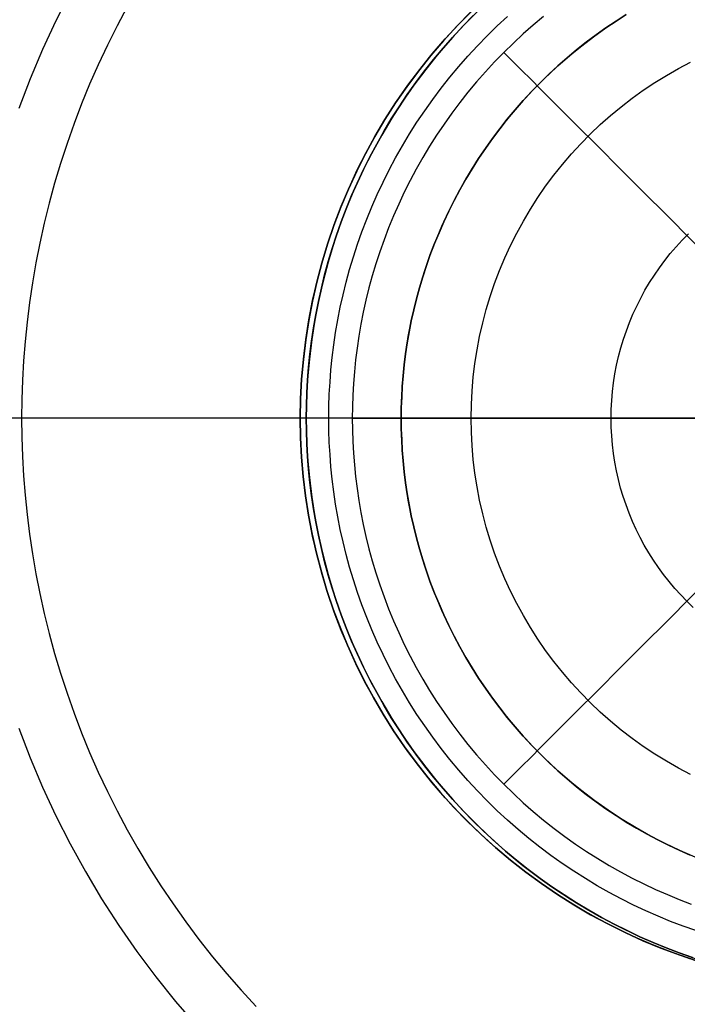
# Model space of a CAD drawing. Header units: millimetres. Extents: x 9981 to 10381, y 4361 to 4761.
# Tile 16 of 39: x 10136 to 10171, y 4530 to 4582. Entities that reach past the tile are written whole.
import ezdxf

# ---------------------------------------------------------------- set-up
doc = ezdxf.new("R2010")
doc.units = ezdxf.units.MM
doc.header["$MEASUREMENT"] = 0
doc.layers.add('0 lux', color=40, linetype='Continuous')
doc.layers.add('0 riflettore', color=140, linetype='Continuous')

msp = doc.modelspace()

# ---------------------------------------------------------------- linework, layer by layer
at = {"layer": '0 lux', "lineweight": -3}
for points in [[(10150.414, 4561.115), (10150.432, 4562.156), (10150.486, 4563.196), (10150.576, 4564.233), (10150.703, 4565.267), (10150.865, 4566.296), (10151.062, 4567.318), (10151.295, 4568.333), (10151.563, 4569.339), (10151.866, 4570.336), (10152.203, 4571.321), (10152.574, 4572.294), (10152.979, 4573.253), (10153.417, 4574.198), (10153.887, 4575.127), (10154.39, 4576.04), (10154.923, 4576.934), (10155.488, 4577.809), (10156.082, 4578.664), (10156.706, 4579.498), (10157.358, 4580.31), (10158.038, 4581.098), (10158.745, 4581.863), (10159.479, 4582.602)], [(10150.414, 4561.115), (10150.432, 4562.15), (10150.485, 4563.185), (10150.575, 4564.216), (10150.699, 4565.244), (10150.86, 4566.268), (10151.055, 4567.285), (10151.286, 4568.294), (10151.551, 4569.295), (10151.85, 4570.287), (10152.184, 4571.267), (10152.551, 4572.236), (10152.952, 4573.191), (10153.385, 4574.131), (10153.85, 4575.057), (10154.347, 4575.965), (10154.875, 4576.856), (10155.434, 4577.728), (10156.022, 4578.58), (10156.639, 4579.412), (10157.285, 4580.222), (10157.958, 4581.009), (10158.658, 4581.772), (10159.384, 4582.51)], [(10159.384, 4582.51), (10158.658, 4581.772), (10157.958, 4581.009), (10157.285, 4580.222), (10156.639, 4579.412), (10156.022, 4578.58), (10155.434, 4577.728), (10154.875, 4576.856), (10154.347, 4575.965), (10153.85, 4575.057), (10153.385, 4574.131), (10152.952, 4573.191), (10152.551, 4572.236), (10152.184, 4571.267), (10151.85, 4570.287), (10151.551, 4569.295), (10151.286, 4568.294), (10151.055, 4567.285), (10150.86, 4566.268), (10150.699, 4565.244), (10150.575, 4564.216), (10150.485, 4563.185), (10150.432, 4562.15), (10150.414, 4561.115)], [(10151.913, 4561.115), (10151.92, 4561.747), (10151.942, 4562.385), (10151.978, 4563.028), (10152.029, 4563.676), (10152.095, 4564.327), (10152.177, 4564.982), (10152.275, 4565.64), (10152.389, 4566.301), (10152.52, 4566.963), (10152.667, 4567.627), (10152.832, 4568.292), (10153.013, 4568.957), (10153.212, 4569.621), (10153.429, 4570.285), (10153.663, 4570.946), (10153.914, 4571.606), (10154.184, 4572.262), (10154.471, 4572.914), (10154.775, 4573.562), (10155.097, 4574.205), (10155.437, 4574.842), (10155.794, 4575.472), (10156.168, 4576.095), (10156.559, 4576.711), (10156.967, 4577.317), (10157.391, 4577.914), (10157.831, 4578.502), (10158.287, 4579.079), (10158.759, 4579.644), (10159.245, 4580.198), (10159.746, 4580.739), (10160.261, 4581.268), (10160.789, 4581.783), (10161.331, 4582.284)], [(10163.23, 4582.281), (10162.689, 4581.83), (10162.159, 4581.365), (10161.641, 4580.886), (10161.136, 4580.393), (10160.643, 4579.888), (10160.164, 4579.37), (10159.699, 4578.84), (10159.248, 4578.299), (10158.811, 4577.747), (10158.39, 4577.185), (10157.985, 4576.614), (10157.594, 4576.034), (10157.22, 4575.445), (10156.862, 4574.849), (10156.521, 4574.246), (10156.196, 4573.637), (10155.888, 4573.022), (10155.597, 4572.402), (10155.322, 4571.778), (10155.065, 4571.15), (10154.824, 4570.52), (10154.6, 4569.887), (10154.393, 4569.252), (10154.203, 4568.617), (10154.029, 4567.981), (10153.872, 4567.345), (10153.731, 4566.71), (10153.606, 4566.076), (10153.496, 4565.444), (10153.403, 4564.814), (10153.324, 4564.188), (10153.261, 4563.565), (10153.212, 4562.945), (10153.177, 4562.33), (10153.157, 4561.72), (10153.15, 4561.115)], [(10159.414, 4561.115), (10159.426, 4561.84), (10159.464, 4562.564), (10159.526, 4563.286), (10159.614, 4564.006), (10159.726, 4564.722), (10159.863, 4565.434), (10160.024, 4566.14), (10160.21, 4566.841), (10160.419, 4567.535), (10160.653, 4568.222), (10160.91, 4568.899), (10161.19, 4569.568), (10161.493, 4570.226), (10161.819, 4570.874), (10162.167, 4571.51), (10162.537, 4572.134), (10162.928, 4572.744), (10163.34, 4573.341), (10163.772, 4573.923), (10164.224, 4574.49), (10164.695, 4575.04), (10165.185, 4575.575), (10165.693, 4576.092), (10166.219, 4576.591), (10166.762, 4577.072), (10167.32, 4577.533), (10167.895, 4577.975), (10168.484, 4578.397), (10169.088, 4578.799), (10169.705, 4579.179), (10170.335, 4579.538), (10170.977, 4579.875)], [(10166.787, 4561.115), (10166.795, 4561.585), (10166.82, 4562.055), (10166.86, 4562.524), (10166.917, 4562.991), (10166.99, 4563.455), (10167.078, 4563.917), (10167.183, 4564.376), (10167.304, 4564.831), (10167.44, 4565.281), (10167.591, 4565.726), (10167.758, 4566.166), (10167.94, 4566.6), (10168.137, 4567.027), (10168.348, 4567.447), (10168.574, 4567.86), (10168.814, 4568.265), (10169.067, 4568.661), (10169.335, 4569.048), (10169.615, 4569.426), (10169.908, 4569.794), (10170.214, 4570.151), (10170.532, 4570.498), (10170.862, 4570.833)], [(10150.414, 4561.115), (10150.431, 4560.091), (10150.484, 4559.068), (10150.571, 4558.047), (10150.693, 4557.03), (10150.85, 4556.018), (10151.041, 4555.011), (10151.267, 4554.012), (10151.526, 4553.021), (10151.819, 4552.039), (10152.146, 4551.068), (10152.505, 4550.109), (10152.897, 4549.163), (10153.322, 4548.23), (10153.777, 4547.313), (10154.264, 4546.412), (10154.781, 4545.527), (10155.328, 4544.661), (10155.905, 4543.814), (10156.51, 4542.988), (10157.142, 4542.182), (10157.802, 4541.399), (10158.489, 4540.638), (10159.201, 4539.902), (10159.937, 4539.19), (10160.698, 4538.503), (10161.481, 4537.843), (10162.287, 4537.211), (10163.113, 4536.606), (10163.96, 4536.029), (10164.826, 4535.482), (10165.71, 4534.965), (10166.612, 4534.478), (10167.529, 4534.023), (10168.462, 4533.598), (10169.408, 4533.206), (10170.367, 4532.847), (10171.338, 4532.52)], [(10171.338, 4532.52), (10170.367, 4532.847), (10169.408, 4533.206), (10168.462, 4533.598), (10167.529, 4534.023), (10166.612, 4534.478), (10165.71, 4534.965), (10164.826, 4535.482), (10163.96, 4536.029), (10163.113, 4536.606), (10162.287, 4537.211), (10161.481, 4537.843), (10160.698, 4538.503), (10159.937, 4539.19), (10159.201, 4539.902), (10158.489, 4540.638), (10157.802, 4541.399), (10157.142, 4542.182), (10156.51, 4542.988), (10155.905, 4543.814), (10155.328, 4544.661), (10154.781, 4545.527), (10154.264, 4546.412), (10153.777, 4547.313), (10153.322, 4548.23), (10152.897, 4549.163), (10152.505, 4550.109), (10152.146, 4551.068), (10151.819, 4552.039), (10151.526, 4553.021), (10151.267, 4554.012), (10151.041, 4555.011), (10150.85, 4556.018), (10150.693, 4557.03), (10150.571, 4558.047), (10150.484, 4559.068), (10150.431, 4560.091), (10150.414, 4561.115)], [(10170.945, 4532.648), (10169.963, 4532.994), (10168.993, 4533.374), (10168.038, 4533.787), (10167.096, 4534.233), (10166.172, 4534.711), (10165.264, 4535.221), (10164.374, 4535.763), (10163.504, 4536.335), (10162.654, 4536.936), (10161.826, 4537.567), (10161.02, 4538.227), (10160.237, 4538.914), (10159.479, 4539.627), (10158.745, 4540.367), (10158.038, 4541.131), (10157.358, 4541.92), (10156.706, 4542.732), (10156.082, 4543.566), (10155.488, 4544.421), (10154.923, 4545.296), (10154.39, 4546.19), (10153.887, 4547.102), (10153.417, 4548.031), (10152.979, 4548.976), (10152.574, 4549.936), (10152.203, 4550.909), (10151.866, 4551.894), (10151.563, 4552.89), (10151.295, 4553.896), (10151.062, 4554.911), (10150.865, 4555.934), (10150.703, 4556.963), (10150.576, 4557.996), (10150.486, 4559.034), (10150.432, 4560.074), (10150.414, 4561.115)], [(10171.244, 4534.13), (10170.582, 4534.364), (10169.923, 4534.615), (10169.267, 4534.885), (10168.614, 4535.172), (10167.966, 4535.476), (10167.324, 4535.798), (10166.687, 4536.138), (10166.056, 4536.495), (10165.433, 4536.869), (10164.818, 4537.26), (10164.211, 4537.668), (10163.614, 4538.092), (10163.027, 4538.532), (10162.45, 4538.988), (10161.884, 4539.46), (10161.331, 4539.946), (10160.789, 4540.447), (10160.261, 4540.962), (10159.746, 4541.49), (10159.245, 4542.032), (10158.759, 4542.585), (10158.287, 4543.151), (10157.831, 4543.728), (10157.391, 4544.315), (10156.967, 4544.912), (10156.559, 4545.519), (10156.168, 4546.134), (10155.794, 4546.757), (10155.437, 4547.388), (10155.097, 4548.025), (10154.775, 4548.667), (10154.471, 4549.315), (10154.184, 4549.968), (10153.914, 4550.624), (10153.663, 4551.283), (10153.429, 4551.945), (10153.212, 4552.608), (10153.013, 4553.273), (10152.832, 4553.938), (10152.667, 4554.602), (10152.52, 4555.266), (10152.389, 4555.929), (10152.275, 4556.589), (10152.177, 4557.247), (10152.095, 4557.902), (10152.029, 4558.554), (10151.978, 4559.201), (10151.942, 4559.844), (10151.92, 4560.482), (10151.913, 4561.115)], [(10153.15, 4561.115), (10153.157, 4560.51), (10153.177, 4559.899), (10153.212, 4559.284), (10153.261, 4558.665), (10153.324, 4558.042), (10153.403, 4557.415), (10153.496, 4556.786), (10153.606, 4556.154), (10153.731, 4555.52), (10153.872, 4554.885), (10154.029, 4554.249), (10154.203, 4553.613), (10154.393, 4552.977), (10154.6, 4552.343), (10154.824, 4551.71), (10155.065, 4551.079), (10155.322, 4550.452), (10155.597, 4549.828), (10155.888, 4549.208), (10156.196, 4548.593), (10156.521, 4547.984), (10156.862, 4547.381), (10157.22, 4546.785), (10157.594, 4546.196), (10157.985, 4545.616), (10158.39, 4545.044), (10158.811, 4544.483), (10159.248, 4543.931), (10159.699, 4543.39), (10160.164, 4542.86), (10160.643, 4542.342), (10161.136, 4541.837), (10161.641, 4541.344), (10162.159, 4540.865), (10162.689, 4540.4), (10163.23, 4539.949), (10163.781, 4539.513), (10164.343, 4539.091), (10164.915, 4538.686), (10165.495, 4538.295), (10166.083, 4537.921), (10166.68, 4537.564), (10167.283, 4537.222), (10167.892, 4536.897), (10168.507, 4536.589), (10169.127, 4536.298), (10169.751, 4536.023), (10170.378, 4535.766), (10171.009, 4535.525)], [(10170.977, 4542.355), (10170.335, 4542.691), (10169.705, 4543.05), (10169.088, 4543.431), (10168.484, 4543.832), (10167.895, 4544.254), (10167.32, 4544.696), (10166.762, 4545.158), (10166.219, 4545.639), (10165.693, 4546.138), (10165.185, 4546.655), (10164.695, 4547.189), (10164.224, 4547.74), (10163.772, 4548.307), (10163.34, 4548.889), (10162.928, 4549.486), (10162.537, 4550.096), (10162.167, 4550.72), (10161.819, 4551.356), (10161.493, 4552.003), (10161.19, 4552.662), (10160.91, 4553.33), (10160.653, 4554.008), (10160.419, 4554.694), (10160.21, 4555.388), (10160.024, 4556.089), (10159.863, 4556.796), (10159.726, 4557.508), (10159.614, 4558.224), (10159.526, 4558.944), (10159.464, 4559.666), (10159.426, 4560.39), (10159.414, 4561.115)], [(10171.113, 4551.156), (10170.778, 4551.479), (10170.455, 4551.814), (10170.143, 4552.159), (10169.843, 4552.515), (10169.556, 4552.881), (10169.281, 4553.257), (10169.019, 4553.641), (10168.771, 4554.035), (10168.536, 4554.436), (10168.315, 4554.846), (10168.108, 4555.262), (10167.915, 4555.686), (10167.737, 4556.116), (10167.574, 4556.552), (10167.426, 4556.993), (10167.292, 4557.438), (10167.175, 4557.889), (10167.072, 4558.342), (10166.985, 4558.8), (10166.914, 4559.259), (10166.859, 4559.721), (10166.819, 4560.185), (10166.795, 4560.65), (10166.787, 4561.115)]]:
    msp.add_lwpolyline(points, dxfattribs=at)
at = {"layer": '0 lux', "lineweight": -3, "extrusion": (1, 0, 0)}
msp.add_lwpolyline([(4561.115, 83.246), (4561.115, 39.158)], dxfattribs=at)
at = {"layer": '0 lux', "lineweight": -3, "extrusion": (0, 1, 0)}
for points in [[(-10153.15, 32.285), (-10152.981, 32.469), (-10152.816, 32.657), (-10152.656, 32.848), (-10152.501, 33.044), (-10152.351, 33.243), (-10152.207, 33.445), (-10152.067, 33.65), (-10151.934, 33.858), (-10151.806, 34.069), (-10151.683, 34.282), (-10151.566, 34.498), (-10151.455, 34.715), (-10151.35, 34.934), (-10151.25, 35.155), (-10151.156, 35.377), (-10151.068, 35.6), (-10150.986, 35.824), (-10150.909, 36.049), (-10150.839, 36.274), (-10150.774, 36.5), (-10150.714, 36.725), (-10150.66, 36.951), (-10150.612, 37.176), (-10150.569, 37.4), (-10150.532, 37.624), (-10150.5, 37.847), (-10150.473, 38.069), (-10150.452, 38.29), (-10150.435, 38.509), (-10150.423, 38.727), (-10150.416, 38.944), (-10150.414, 39.158)], [(-10150.414, 83.246), (-10150.419, 83.566), (-10150.435, 83.89), (-10150.461, 84.218), (-10150.499, 84.548), (-10150.548, 84.881), (-10150.61, 85.215), (-10150.683, 85.55), (-10150.769, 85.886), (-10150.816, 86.054), (-10150.867, 86.222), (-10150.921, 86.39), (-10150.978, 86.558), (-10151.038, 86.725), (-10151.102, 86.891), (-10151.169, 87.057), (-10151.239, 87.223), (-10151.312, 87.387), (-10151.388, 87.551), (-10151.468, 87.714), (-10151.551, 87.876), (-10151.637, 88.037), (-10151.726, 88.197), (-10151.818, 88.356), (-10151.913, 88.513)], [(-10159.414, 100.618), (-10151.913, 88.513)], [(-10166.787, 123.172), (-10159.414, 100.618)]]:
    msp.add_lwpolyline(points, dxfattribs=at)
at = {"layer": '0 lux', "lineweight": -3}
for points in [[(10161.136, 4580.393, 32.285), (10161.599, 4579.93, 31.612), (10162.076, 4579.452, 30.954), (10162.568, 4578.96, 30.313), (10163.075, 4578.454, 29.689), (10163.595, 4577.934, 29.083), (10164.128, 4577.401, 28.496), (10164.674, 4576.855, 27.929), (10165.231, 4576.297, 27.383), (10165.801, 4575.728, 26.858), (10166.381, 4575.148, 26.355), (10166.971, 4574.557, 25.875), (10167.571, 4573.958, 25.419), (10168.18, 4573.349, 24.986), (10168.797, 4572.732, 24.578), (10169.421, 4572.108, 24.195), (10170.051, 4571.477, 23.837), (10170.688, 4570.841, 23.505), (10171.33, 4570.199, 23.198)], [(10153.15, 4561.115, 32.285), (10153.805, 4561.115, 31.612), (10154.481, 4561.115, 30.954), (10155.177, 4561.115, 30.313), (10155.893, 4561.115, 29.689), (10156.628, 4561.115, 29.083), (10157.382, 4561.115, 28.496), (10158.154, 4561.115, 27.929), (10158.943, 4561.115, 27.383), (10159.748, 4561.115, 26.858), (10160.568, 4561.115, 26.355), (10161.403, 4561.115, 25.875), (10162.251, 4561.115, 25.419), (10163.112, 4561.115, 24.986), (10163.985, 4561.115, 24.578), (10164.867, 4561.115, 24.195), (10165.759, 4561.115, 23.837), (10166.659, 4561.115, 23.505), (10167.567, 4561.115, 23.198), (10168.48, 4561.115, 22.917), (10169.399, 4561.115, 22.663), (10170.321, 4561.115, 22.435), (10171.246, 4561.115, 22.233)], [(10166.787, 4561.115, 123.172), (10166.818, 4561.115, 123.263), (10166.851, 4561.115, 123.355), (10166.886, 4561.115, 123.446), (10166.922, 4561.115, 123.537), (10166.961, 4561.115, 123.627), (10167.002, 4561.115, 123.718), (10167.044, 4561.115, 123.807), (10167.089, 4561.115, 123.896), (10167.135, 4561.115, 123.984), (10167.183, 4561.115, 124.072), (10167.233, 4561.115, 124.159), (10167.285, 4561.115, 124.245), (10167.339, 4561.115, 124.33), (10167.395, 4561.115, 124.415), (10167.452, 4561.115, 124.498), (10167.512, 4561.115, 124.58), (10167.573, 4561.115, 124.662), (10167.635, 4561.115, 124.742), (10167.7, 4561.115, 124.82), (10167.766, 4561.115, 124.898), (10167.834, 4561.115, 124.974), (10167.903, 4561.115, 125.049), (10167.974, 4561.115, 125.123), (10168.046, 4561.115, 125.195), (10168.12, 4561.115, 125.265), (10168.195, 4561.115, 125.334), (10168.271, 4561.115, 125.402), (10168.349, 4561.115, 125.468), (10168.428, 4561.115, 125.532), (10168.508, 4561.115, 125.594), (10168.59, 4561.115, 125.655), (10168.672, 4561.115, 125.714), (10168.756, 4561.115, 125.771), (10168.84, 4561.115, 125.827), (10168.926, 4561.115, 125.88), (10169.012, 4561.115, 125.932), (10169.099, 4561.115, 125.982), (10169.187, 4561.115, 126.03), (10169.275, 4561.115, 126.076), (10169.364, 4561.115, 126.12), (10169.454, 4561.115, 126.162), (10169.544, 4561.115, 126.202), (10169.634, 4561.115, 126.241), (10169.725, 4561.115, 126.277), (10169.817, 4561.115, 126.312), (10169.908, 4561.115, 126.344), (10170, 4561.115, 126.375), (10170.092, 4561.115, 126.404), (10170.184, 4561.115, 126.431), (10170.276, 4561.115, 126.456), (10170.368, 4561.115, 126.479), (10170.46, 4561.115, 126.5), (10170.551, 4561.115, 126.519), (10170.643, 4561.115, 126.537), (10170.734, 4561.115, 126.553), (10170.825, 4561.115, 126.567)], [(10161.136, 4541.837, 32.285), (10161.599, 4542.3, 31.612), (10162.076, 4542.777, 30.954), (10162.568, 4543.27, 30.313), (10163.075, 4543.776, 29.689), (10163.595, 4544.296, 29.083), (10164.128, 4544.829, 28.496), (10164.674, 4545.375, 27.929), (10165.231, 4545.933, 27.383), (10165.801, 4546.502, 26.858), (10166.381, 4547.082, 26.355), (10166.971, 4547.672, 25.875), (10167.571, 4548.272, 25.419), (10168.18, 4548.881, 24.986), (10168.797, 4549.498, 24.578), (10169.421, 4550.122, 24.195), (10170.051, 4550.752, 23.837), (10170.688, 4551.389, 23.505), (10171.33, 4552.031, 23.198)]]:
    msp.add_polyline3d(points, dxfattribs=at)
at = {"layer": '0 riflettore', "lineweight": -3}
for points in [[(10138.287, 4583.535), (10137.534, 4582.048), (10136.834, 4580.537), (10136.186, 4579.001), (10135.592, 4577.445)], [(10141.292, 4582.789), (10140.756, 4581.783), (10140.248, 4580.768), (10139.767, 4579.745), (10139.314, 4578.715), (10138.889, 4577.679), (10138.491, 4576.638), (10138.122, 4575.594), (10137.78, 4574.546), (10137.466, 4573.497), (10137.179, 4572.447), (10136.92, 4571.398), (10136.687, 4570.349), (10136.48, 4569.303), (10136.3, 4568.26), (10136.145, 4567.221), (10136.016, 4566.187), (10135.911, 4565.158), (10135.831, 4564.136), (10135.774, 4563.121), (10135.74, 4562.114), (10135.729, 4561.115)], [(10159.794, 4582.602), (10159.061, 4581.863), (10158.354, 4581.098), (10157.673, 4580.31), (10157.021, 4579.498), (10156.397, 4578.664), (10155.803, 4577.809), (10155.239, 4576.934), (10154.705, 4576.04), (10154.203, 4575.127), (10153.732, 4574.198), (10153.295, 4573.253), (10152.89, 4572.294), (10152.519, 4571.321), (10152.181, 4570.336), (10151.878, 4569.339), (10151.61, 4568.333), (10151.377, 4567.318), (10151.18, 4566.296), (10151.018, 4565.267), (10150.892, 4564.233), (10150.801, 4563.196), (10150.747, 4562.156), (10150.729, 4561.115)], [(10159.516, 4582.328), (10158.974, 4581.772), (10158.447, 4581.202), (10157.935, 4580.619), (10157.438, 4580.024), (10156.958, 4579.417), (10156.495, 4578.798), (10156.048, 4578.17), (10155.619, 4577.531), (10155.208, 4576.884), (10154.814, 4576.228), (10154.438, 4575.564), (10154.081, 4574.894), (10153.741, 4574.217), (10153.421, 4573.535), (10153.119, 4572.848), (10152.835, 4572.158), (10152.571, 4571.464), (10152.324, 4570.767), (10152.096, 4570.069), (10151.887, 4569.37), (10151.696, 4568.67), (10151.523, 4567.97), (10151.367, 4567.271), (10151.23, 4566.574), (10151.11, 4565.878), (10151.007, 4565.186), (10150.92, 4564.496), (10150.85, 4563.81), (10150.797, 4563.129), (10150.759, 4562.452), (10150.736, 4561.781), (10150.729, 4561.115)], [(10150.729, 4561.115), (10150.736, 4561.781), (10150.759, 4562.452), (10150.797, 4563.129), (10150.85, 4563.81), (10150.92, 4564.496), (10151.007, 4565.186), (10151.11, 4565.878), (10151.23, 4566.574), (10151.367, 4567.271), (10151.523, 4567.97), (10151.696, 4568.67), (10151.887, 4569.37), (10152.096, 4570.069), (10152.324, 4570.767), (10152.571, 4571.464), (10152.835, 4572.158), (10153.119, 4572.848), (10153.421, 4573.535), (10153.741, 4574.217), (10154.081, 4574.894), (10154.438, 4575.564), (10154.814, 4576.228), (10155.208, 4576.884), (10155.619, 4577.531), (10156.048, 4578.17), (10156.495, 4578.798), (10156.958, 4579.417), (10157.438, 4580.024), (10157.935, 4580.619), (10158.447, 4581.202), (10158.974, 4581.772), (10159.516, 4582.328)], [(10167.588, 4582.383), (10167.049, 4582.04), (10166.517, 4581.682), (10165.993, 4581.31), (10165.478, 4580.924), (10164.972, 4580.524), (10164.475, 4580.11), (10163.99, 4579.683), (10163.515, 4579.244), (10163.051, 4578.792), (10162.6, 4578.329), (10162.16, 4577.854), (10161.734, 4577.368), (10161.32, 4576.872), (10160.92, 4576.366), (10160.534, 4575.851), (10160.162, 4575.327), (10159.804, 4574.795), (10159.461, 4574.255), (10159.133, 4573.709), (10158.82, 4573.156), (10158.522, 4572.597), (10158.239, 4572.033), (10157.972, 4571.465), (10157.721, 4570.893), (10157.484, 4570.317), (10157.264, 4569.739), (10157.058, 4569.159), (10156.869, 4568.577), (10156.694, 4567.994), (10156.535, 4567.411), (10156.39, 4566.827), (10156.261, 4566.245), (10156.146, 4565.664), (10156.046, 4565.084), (10155.96, 4564.507), (10155.888, 4563.933), (10155.83, 4563.361), (10155.785, 4562.793), (10155.754, 4562.229), (10155.735, 4561.67), (10155.729, 4561.115)], [(10155.729, 4561.115), (10155.735, 4561.67), (10155.754, 4562.229), (10155.785, 4562.793), (10155.83, 4563.361), (10155.888, 4563.933), (10155.96, 4564.507), (10156.046, 4565.084), (10156.146, 4565.664), (10156.261, 4566.245), (10156.39, 4566.827), (10156.535, 4567.411), (10156.694, 4567.994), (10156.869, 4568.577), (10157.058, 4569.159), (10157.264, 4569.739), (10157.484, 4570.317), (10157.721, 4570.893), (10157.972, 4571.465), (10158.239, 4572.033), (10158.522, 4572.597), (10158.82, 4573.156), (10159.133, 4573.709), (10159.461, 4574.255), (10159.804, 4574.795), (10160.162, 4575.327), (10160.534, 4575.851), (10160.92, 4576.366), (10161.32, 4576.872), (10161.734, 4577.368), (10162.16, 4577.854), (10162.6, 4578.329), (10163.051, 4578.792), (10163.515, 4579.244), (10163.99, 4579.683), (10164.475, 4580.11), (10164.972, 4580.524), (10165.478, 4580.924), (10165.993, 4581.31), (10166.517, 4581.682), (10167.049, 4582.04), (10167.588, 4582.383)], [(10155.729, 4561.115), (10155.744, 4561.982), (10155.789, 4562.849), (10155.864, 4563.714), (10155.97, 4564.575), (10156.105, 4565.432), (10156.269, 4566.284), (10156.464, 4567.13), (10156.687, 4567.969), (10156.939, 4568.799), (10157.22, 4569.62), (10157.53, 4570.431), (10157.867, 4571.23), (10158.232, 4572.018), (10158.624, 4572.792), (10159.042, 4573.552), (10159.487, 4574.297), (10159.957, 4575.027), (10160.453, 4575.739), (10160.973, 4576.434), (10161.516, 4577.111), (10162.083, 4577.768), (10162.672, 4578.405), (10163.283, 4579.021), (10163.915, 4579.616), (10164.567, 4580.188), (10165.239, 4580.738), (10165.929, 4581.263), (10166.638, 4581.765), (10167.363, 4582.242)], [(10276.729, 4561.115), (10084.729, 4561.115)], [(10155.729, 4561.115), (10115.729, 4561.115)], [(10245.729, 4561.115), (10115.729, 4561.115)], [(10135.729, 4561.115), (10135.74, 4560.116), (10135.774, 4559.109), (10135.831, 4558.094), (10135.911, 4557.071), (10136.016, 4556.043), (10136.145, 4555.009), (10136.3, 4553.969), (10136.48, 4552.926), (10136.687, 4551.88), (10136.92, 4550.832), (10137.179, 4549.783), (10137.466, 4548.733), (10137.78, 4547.684), (10138.122, 4546.636), (10138.491, 4545.591), (10138.889, 4544.551), (10139.314, 4543.515), (10139.767, 4542.484), (10140.248, 4541.461), (10140.756, 4540.447), (10141.292, 4539.441), (10141.856, 4538.446), (10142.447, 4537.462), (10143.064, 4536.49), (10143.708, 4535.533), (10144.378, 4534.59), (10145.073, 4533.662), (10145.793, 4532.751), (10146.537, 4531.858), (10147.305, 4530.984), (10148.096, 4530.129)], [(10150.729, 4561.115), (10135.729, 4561.115)], [(10150.729, 4561.115), (10150.736, 4560.449), (10150.759, 4559.777), (10150.797, 4559.101), (10150.85, 4558.419), (10150.92, 4557.733), (10151.007, 4557.044), (10151.11, 4556.351), (10151.23, 4555.656), (10151.367, 4554.959), (10151.523, 4554.26), (10151.696, 4553.56), (10151.887, 4552.86), (10152.096, 4552.161), (10152.324, 4551.462), (10152.571, 4550.766), (10152.835, 4550.072), (10153.119, 4549.381), (10153.421, 4548.695), (10153.741, 4548.013), (10154.081, 4547.336), (10154.438, 4546.666), (10154.814, 4546.002), (10155.208, 4545.346), (10155.619, 4544.699), (10156.048, 4544.06), (10156.495, 4543.431), (10156.958, 4542.813), (10157.438, 4542.206), (10157.935, 4541.611), (10158.447, 4541.028), (10158.974, 4540.458), (10159.516, 4539.902), (10160.072, 4539.36), (10160.642, 4538.832), (10161.225, 4538.32), (10161.82, 4537.824), (10162.427, 4537.344), (10163.046, 4536.881), (10163.674, 4536.434), (10164.313, 4536.005), (10164.96, 4535.593), (10165.616, 4535.2), (10166.28, 4534.824), (10166.95, 4534.466), (10167.627, 4534.127), (10168.309, 4533.807), (10168.996, 4533.505), (10169.686, 4533.221), (10170.38, 4532.956), (10171.077, 4532.71)], [(10171.077, 4532.71), (10170.38, 4532.956), (10169.686, 4533.221), (10168.996, 4533.505), (10168.309, 4533.807), (10167.627, 4534.127), (10166.95, 4534.466), (10166.28, 4534.824), (10165.616, 4535.2), (10164.96, 4535.593), (10164.313, 4536.005), (10163.674, 4536.434), (10163.046, 4536.881), (10162.427, 4537.344), (10161.82, 4537.824), (10161.225, 4538.32), (10160.642, 4538.832), (10160.072, 4539.36), (10159.516, 4539.902), (10158.974, 4540.458), (10158.447, 4541.028), (10157.935, 4541.611), (10157.438, 4542.206), (10156.958, 4542.813), (10156.495, 4543.431), (10156.048, 4544.06), (10155.619, 4544.699), (10155.208, 4545.346), (10154.814, 4546.002), (10154.438, 4546.666), (10154.081, 4547.336), (10153.741, 4548.013), (10153.421, 4548.695), (10153.119, 4549.381), (10152.835, 4550.072), (10152.571, 4550.766), (10152.324, 4551.462), (10152.096, 4552.161), (10151.887, 4552.86), (10151.696, 4553.56), (10151.523, 4554.26), (10151.367, 4554.959), (10151.23, 4555.656), (10151.11, 4556.351), (10151.007, 4557.044), (10150.92, 4557.733), (10150.85, 4558.419), (10150.797, 4559.101), (10150.759, 4559.777), (10150.736, 4560.449), (10150.729, 4561.115)], [(10210.729, 4561.115), (10150.729, 4561.115)], [(10150.729, 4561.115), (10150.747, 4560.074), (10150.801, 4559.034), (10150.892, 4557.996), (10151.018, 4556.963), (10151.18, 4555.934), (10151.377, 4554.911), (10151.61, 4553.896), (10151.878, 4552.89), (10152.181, 4551.894), (10152.519, 4550.909), (10152.89, 4549.936), (10153.295, 4548.976), (10153.732, 4548.031), (10154.203, 4547.102), (10154.705, 4546.19), (10155.239, 4545.296), (10155.803, 4544.421), (10156.397, 4543.566), (10157.021, 4542.732), (10157.673, 4541.92), (10158.354, 4541.131), (10159.061, 4540.367), (10159.794, 4539.627), (10160.552, 4538.914), (10161.335, 4538.227), (10162.141, 4537.567), (10162.969, 4536.936), (10163.819, 4536.335), (10164.689, 4535.763), (10165.579, 4535.221), (10166.487, 4534.711), (10167.412, 4534.233), (10168.353, 4533.787), (10169.309, 4533.374), (10170.278, 4532.994), (10171.261, 4532.648)], [(10155.729, 4561.115), (10155.735, 4560.56), (10155.754, 4560), (10155.785, 4559.436), (10155.83, 4558.868), (10155.888, 4558.297), (10155.96, 4557.722), (10156.046, 4557.145), (10156.146, 4556.566), (10156.261, 4555.985), (10156.39, 4555.402), (10156.535, 4554.819), (10156.694, 4554.236), (10156.869, 4553.653), (10157.058, 4553.071), (10157.264, 4552.491), (10157.484, 4551.912), (10157.721, 4551.337), (10157.972, 4550.765), (10158.239, 4550.196), (10158.522, 4549.632), (10158.82, 4549.074), (10159.133, 4548.521), (10159.461, 4547.974), (10159.804, 4547.435), (10160.162, 4546.902), (10160.534, 4546.379), (10160.92, 4545.863), (10161.32, 4545.357), (10161.734, 4544.861), (10162.16, 4544.376), (10162.6, 4543.901), (10163.051, 4543.437), (10163.515, 4542.986), (10163.99, 4542.546), (10164.475, 4542.12), (10164.972, 4541.706), (10165.478, 4541.306), (10165.993, 4540.92), (10166.517, 4540.548), (10167.049, 4540.19), (10167.588, 4539.847), (10168.135, 4539.519), (10168.688, 4539.206), (10169.247, 4538.908), (10169.81, 4538.625), (10170.379, 4538.358), (10170.951, 4538.106)], [(10170.951, 4538.106), (10170.379, 4538.358), (10169.81, 4538.625), (10169.247, 4538.908), (10168.688, 4539.206), (10168.135, 4539.519), (10167.588, 4539.847), (10167.049, 4540.19), (10166.517, 4540.548), (10165.993, 4540.92), (10165.478, 4541.306), (10164.972, 4541.706), (10164.475, 4542.12), (10163.99, 4542.546), (10163.515, 4542.986), (10163.051, 4543.437), (10162.6, 4543.901), (10162.16, 4544.376), (10161.734, 4544.861), (10161.32, 4545.357), (10160.92, 4545.863), (10160.534, 4546.379), (10160.162, 4546.902), (10159.804, 4547.435), (10159.461, 4547.974), (10159.133, 4548.521), (10158.82, 4549.074), (10158.522, 4549.632), (10158.239, 4550.196), (10157.972, 4550.765), (10157.721, 4551.337), (10157.484, 4551.912), (10157.264, 4552.491), (10157.058, 4553.071), (10156.869, 4553.653), (10156.694, 4554.236), (10156.535, 4554.819), (10156.39, 4555.402), (10156.261, 4555.985), (10156.146, 4556.566), (10156.046, 4557.145), (10155.96, 4557.722), (10155.888, 4558.297), (10155.83, 4558.868), (10155.785, 4559.436), (10155.754, 4560), (10155.735, 4560.56), (10155.729, 4561.115)], [(10171.212, 4537.997), (10170.415, 4538.341), (10169.631, 4538.713), (10168.86, 4539.112), (10168.104, 4539.537), (10167.363, 4539.988), (10166.638, 4540.465), (10165.929, 4540.966), (10165.239, 4541.492), (10164.567, 4542.041), (10163.915, 4542.614), (10163.283, 4543.209), (10162.672, 4543.825), (10162.083, 4544.462), (10161.516, 4545.119), (10160.973, 4545.796), (10160.453, 4546.49), (10159.957, 4547.203), (10159.487, 4547.932), (10159.042, 4548.678), (10158.624, 4549.438), (10158.232, 4550.212), (10157.867, 4550.999), (10157.53, 4551.799), (10157.22, 4552.61), (10156.939, 4553.431), (10156.687, 4554.261), (10156.464, 4555.1), (10156.269, 4555.945), (10156.105, 4556.797), (10155.97, 4557.655), (10155.864, 4558.516), (10155.789, 4559.381), (10155.744, 4560.247), (10155.729, 4561.115)], [(10205.729, 4561.115), (10155.729, 4561.115)], [(10135.592, 4544.785), (10136.186, 4543.228), (10136.834, 4541.693), (10137.534, 4540.181), (10138.287, 4538.695), (10139.091, 4537.235), (10139.944, 4535.804), (10140.847, 4534.404), (10141.799, 4533.036), (10142.796, 4531.702), (10143.84, 4530.403), (10144.928, 4529.141)]]:
    msp.add_lwpolyline(points, dxfattribs=at)
at = {"layer": '0 riflettore', "lineweight": -3, "extrusion": (0, 1, 0)}
msp.add_lwpolyline([(-10135.729, 161.45), (-10084.729, 71.45)], dxfattribs=at)
at = {"layer": '0 riflettore', "lineweight": -3, "extrusion": (1, 0, 0)}
for points in [[(4561.115, 161.45), (4561.115, 216.45)], [(4561.115, 606.45), (4561.115, 586.45)]]:
    msp.add_lwpolyline(points, dxfattribs=at)

doc.saveas('drawing.dxf')
